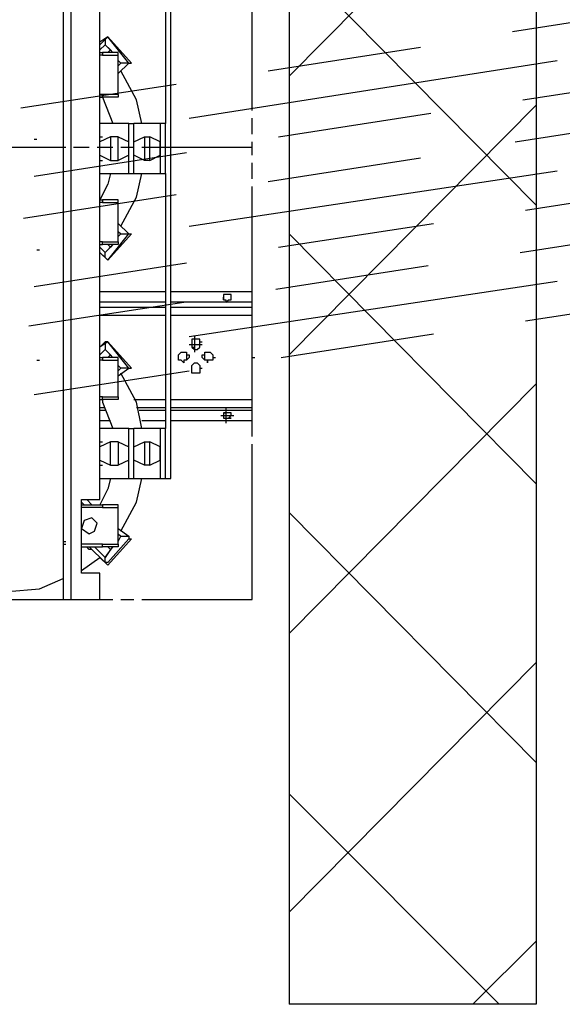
# Model space of a CAD drawing. Header units: millimetres. Extents: x 46 to 491, y -41 to 547.
# Tile 79 of 140: x 265 to 274, y 85 to 101. Entities that reach past the tile are written whole.
import ezdxf

# ---------------------------------------------------------------- set-up
doc = ezdxf.new("R2010")
doc.units = ezdxf.units.MM
doc.header["$LTSCALE"] = 10
doc.layers.add('xref', color=252, linetype='Continuous')

# ---------------------------------------------------------------- blocks, each defined once
blk = doc.blocks.new('stacja')
at = {"color": 5, "lineweight": 25}
for points in [[(183.515, 104.182333), (219.71, 104.182333), (219.71, 34.459333)], [(183.515, 100.203), (215.730667, 100.203), (215.730667, 34.459333)], [(212.217, 55.499), (212.217, 40.978666)], [(212.217, 55.499), (212.217, 40.978666)], [(213.741, 42.926), (213.825667, 42.926), (213.825667, 53.551666)], [(213.741, 42.926), (213.825667, 42.926), (213.825667, 53.551666)], [(213.741, 50.546), (213.741, 48.641)], [(213.741, 50.546), (213.741, 48.641)], [(213.148334, 49.614666), (213.190667, 49.614666), (212.809667, 50.038), (212.682667, 49.953333)], [(213.148334, 49.614666), (213.190667, 49.614666), (212.809667, 50.038), (212.682667, 49.953333)], [(212.767334, 49.995666), (212.682667, 49.911)], [(212.767334, 49.995666), (212.682667, 49.911)], [(213.148334, 49.614666), (212.809667, 50.038), (212.767334, 49.995666), (212.767334, 49.911)], [(213.148334, 49.614666), (212.809667, 50.038), (212.767334, 49.995666), (212.767334, 49.911)], [(212.682667, 49.784), (212.725, 49.784), (212.725, 49.741666), (212.682667, 49.741666)], [(212.682667, 49.784), (212.725, 49.784), (212.725, 49.741666), (212.682667, 49.741666)], [(212.725, 49.741666), (212.979, 49.741666), (212.979, 49.784), (212.725, 49.784)], [(212.725, 49.741666), (212.979, 49.741666), (212.979, 49.784), (212.725, 49.784)], [(212.979, 49.657), (213.021334, 49.614666), (212.979, 49.572333)], [(212.979, 49.657), (213.021334, 49.614666), (212.979, 49.572333)], [(212.979, 49.445333), (213.148334, 49.614666), (213.021334, 49.614666)], [(212.979, 49.445333), (213.148334, 49.614666), (213.021334, 49.614666)], [(213.36, 48.641), (213.275334, 49.022), (213.021334, 49.487666)], [(213.36, 48.641), (213.275334, 49.022), (213.021334, 49.487666)], [(212.979, 49.106666), (212.725, 49.106666), (212.725, 49.064333)], [(212.979, 49.106666), (212.979, 49.064333), (212.725, 49.064333)], [(212.979, 49.106666), (212.725, 49.106666), (212.725, 49.064333)], [(212.979, 49.106666), (212.979, 49.064333), (212.725, 49.064333)], [(212.725, 49.064333), (212.894334, 48.641)], [(212.725, 49.064333), (212.894334, 48.641)], [(213.148334, 47.836666), (213.148334, 48.641), (213.233, 48.641)], [(213.148334, 47.836666), (213.233, 47.836666), (213.233, 48.641)], [(213.148334, 47.836666), (213.148334, 48.641), (213.233, 48.641)], [(213.148334, 47.836666), (213.233, 47.836666), (213.233, 48.641)], [(212.852, 48.429333), (212.852, 48.048333)], [(212.852, 48.429333), (212.852, 48.048333)], [(212.979, 48.048333), (212.979, 48.429333)], [(212.979, 48.048333), (212.979, 48.429333)], [(213.402334, 48.429333), (213.402334, 48.048333)], [(213.402334, 48.429333), (213.402334, 48.048333)], [(213.487, 48.26), (213.487, 48.429333)], [(213.487, 48.26), (213.487, 48.429333)], [(213.148334, 48.133), (213.148334, 48.344666)], [(213.148334, 48.133), (213.148334, 48.344666)], [(213.487, 48.048333), (213.487, 48.26)], [(213.487, 48.048333), (213.487, 48.26)], [(213.614, 48.26), (215.138, 48.26)], [(213.656334, 48.133), (213.656334, 48.344666)], [(213.656334, 48.133), (213.656334, 48.344666)], [(214.884, 48.26), (215.138, 48.26)], [(213.487, 48.048333), (213.402334, 48.048333), (213.233, 48.133)], [(213.487, 48.048333), (213.402334, 48.048333), (213.233, 48.133)], [(212.852, 47.836666), (212.809667, 47.667333), (212.682667, 47.413333)], [(212.852, 47.836666), (212.809667, 47.667333), (212.682667, 47.413333)], [(213.021334, 46.99), (213.275334, 47.455666), (213.36, 47.836666)], [(213.021334, 46.99), (213.275334, 47.455666), (213.36, 47.836666)], [(213.741, 47.836666), (213.741, 43.730333)], [(213.741, 47.836666), (213.741, 43.730333)], [(212.682667, 47.413333), (212.725, 47.413333), (212.725, 47.371), (212.682667, 47.371)], [(212.682667, 47.413333), (212.725, 47.413333), (212.725, 47.371), (212.682667, 47.371)], [(212.725, 47.371), (212.979, 47.371), (212.979, 47.413333), (212.725, 47.413333)], [(212.725, 47.371), (212.979, 47.371), (212.979, 47.413333), (212.725, 47.413333)], [(212.809667, 46.439666), (213.148334, 46.863)], [(213.148334, 46.863), (213.190667, 46.863), (212.809667, 46.439666)], [(212.809667, 46.439666), (213.148334, 46.863)], [(213.148334, 46.863), (213.190667, 46.863), (212.809667, 46.439666)], [(213.021334, 46.863), (213.148334, 46.863)], [(213.021334, 46.863), (213.148334, 46.863)], [(212.682667, 46.693666), (212.725, 46.693666), (212.725, 46.736), (212.682667, 46.736)], [(212.682667, 46.693666), (212.725, 46.693666), (212.725, 46.736), (212.682667, 46.736)], [(212.725, 46.736), (212.979, 46.736), (212.979, 46.693666), (212.725, 46.693666)], [(212.725, 46.736), (212.979, 46.736), (212.979, 46.693666), (212.725, 46.693666)], [(212.767334, 46.482), (212.682667, 46.566666)], [(212.809667, 46.439666), (212.682667, 46.566666)], [(212.767334, 46.482), (212.682667, 46.566666)], [(212.809667, 46.439666), (212.682667, 46.566666)], [(212.809667, 46.439666), (212.767334, 46.482), (212.767334, 46.566666)], [(212.809667, 46.439666), (212.767334, 46.482), (212.767334, 46.566666)], [(212.682667, 45.042666), (212.682667, 45.677666)], [(212.682667, 45.042666), (212.682667, 45.677666)], [(215.138, 45.677666), (215.138, 45.762333), (213.825667, 45.762333)], [(215.138, 45.677666), (215.138, 45.762333), (213.825667, 45.762333)], [(215.138, 45.550666), (215.138, 45.677666)], [(215.138, 45.550666), (215.138, 45.677666)], [(213.741, 45.550666), (212.682667, 45.550666)], [(213.741, 45.550666), (212.682667, 45.550666)], [(215.138, 45.550666), (213.825667, 45.550666)], [(215.138, 45.550666), (213.825667, 45.550666)], [(215.138, 44.196), (215.138, 45.550666)], [(215.138, 44.196), (215.138, 45.550666)], [(213.148334, 44.704), (213.190667, 44.704), (212.809667, 45.127333), (212.682667, 45.042666)], [(213.148334, 44.704), (213.190667, 44.704), (212.809667, 45.127333), (212.682667, 45.042666)], [(213.148334, 44.704), (212.809667, 45.127333), (212.767334, 45.127333), (212.767334, 45.000333)], [(213.148334, 44.704), (212.809667, 45.127333), (212.767334, 45.127333), (212.767334, 45.000333)], [(212.682667, 44.873333), (212.725, 44.873333), (212.725, 44.831), (212.682667, 44.831)], [(212.682667, 44.873333), (212.725, 44.873333), (212.725, 44.831), (212.682667, 44.831)], [(212.725, 44.831), (212.979, 44.831), (212.979, 44.873333), (212.725, 44.873333)], [(212.725, 44.831), (212.979, 44.831), (212.979, 44.873333), (212.725, 44.873333)], [(212.894334, 44.873333), (212.852, 44.915666)], [(212.894334, 44.873333), (212.852, 44.915666)], [(212.979, 44.577), (213.148334, 44.704), (213.021334, 44.704)], [(212.979, 44.577), (213.148334, 44.704), (213.021334, 44.704)], [(213.36, 43.730333), (213.275334, 44.153666), (213.021334, 44.619333)], [(213.36, 43.730333), (213.275334, 44.153666), (213.021334, 44.619333)], [(212.682667, 44.196), (212.725, 44.196), (212.725, 44.238333), (212.682667, 44.238333)], [(212.682667, 44.196), (212.725, 44.196), (212.725, 44.238333), (212.682667, 44.238333)], [(212.725, 44.238333), (212.979, 44.238333), (212.979, 44.196), (212.725, 44.196)], [(212.725, 44.238333), (212.979, 44.238333), (212.979, 44.196), (212.725, 44.196)], [(212.682667, 44.069), (212.682667, 44.196)], [(212.682667, 44.069), (212.682667, 44.196)], [(212.682667, 43.518666), (212.682667, 44.153666)], [(212.682667, 43.518666), (212.682667, 44.153666)], [(212.725, 44.196), (212.725, 44.153666), (212.894334, 43.730333)], [(212.725, 44.196), (212.725, 44.153666), (212.894334, 43.730333)], [(213.233, 44.196), (213.741, 44.196)], [(213.233, 44.196), (213.741, 44.196)], [(213.825667, 44.196), (215.138, 44.196)], [(213.825667, 44.196), (215.138, 44.196)], [(215.138, 44.069), (215.138, 44.196)], [(215.138, 44.069), (215.138, 44.196)], [(213.825667, 43.857333), (215.138, 43.857333), (215.138, 44.026666)], [(213.825667, 43.857333), (215.138, 43.857333), (215.138, 44.026666)], [(215.138, 44.026666), (215.138, 44.069)], [(215.138, 44.026666), (215.138, 44.069)], [(213.148334, 42.926), (213.148334, 43.730333), (213.233, 43.730333)], [(213.148334, 42.926), (213.233, 42.926), (213.233, 43.730333)], [(213.148334, 42.926), (213.148334, 43.730333), (213.233, 43.730333)], [(213.148334, 42.926), (213.233, 42.926), (213.233, 43.730333)], [(212.852, 43.137666), (212.852, 43.518666)], [(212.852, 43.137666), (212.852, 43.518666)], [(212.979, 43.518666), (212.979, 43.137666)], [(212.979, 43.518666), (212.979, 43.137666)], [(213.402334, 43.518666), (213.402334, 43.137666)], [(213.402334, 43.518666), (213.402334, 43.137666)], [(213.487, 43.349333), (213.487, 43.518666)], [(213.487, 43.349333), (213.487, 43.518666)], [(213.614, 40.978666), (215.138, 40.978666), (215.138, 43.476333)], [(213.148334, 43.222333), (213.148334, 43.434)], [(213.148334, 43.222333), (213.148334, 43.434)], [(213.487, 43.137666), (213.487, 43.349333)], [(213.487, 43.137666), (213.487, 43.349333)], [(213.656334, 43.222333), (213.656334, 43.434)], [(213.656334, 43.222333), (213.656334, 43.434)], [(213.487, 43.137666), (213.402334, 43.137666), (213.233, 43.222333)], [(213.487, 43.137666), (213.402334, 43.137666), (213.233, 43.222333)], [(212.852, 42.926), (212.809667, 42.756666), (212.682667, 42.502666)], [(212.852, 42.926), (212.809667, 42.756666), (212.682667, 42.502666)], [(213.021334, 42.079333), (213.275334, 42.545), (213.36, 42.926)], [(213.021334, 42.079333), (213.275334, 42.545), (213.36, 42.926)], [(212.386334, 41.402), (212.386334, 42.587333)], [(212.386334, 41.402), (212.386334, 42.587333)], [(212.386334, 42.502666), (212.725, 42.502666), (212.725, 42.460333), (212.386334, 42.460333)], [(212.386334, 42.502666), (212.725, 42.502666), (212.725, 42.460333), (212.386334, 42.460333)], [(212.725, 42.460333), (212.979, 42.460333), (212.979, 42.502666), (212.725, 42.502666)], [(212.725, 42.460333), (212.979, 42.460333), (212.979, 42.502666), (212.725, 42.502666)], [(212.09, 41.867666), (212.132334, 41.867666)], [(212.09, 41.867666), (212.132334, 41.867666)], [(212.386334, 41.825333), (212.725, 41.825333), (212.725, 41.867666), (212.386334, 41.867666)], [(212.386334, 41.825333), (212.725, 41.825333), (212.725, 41.867666), (212.386334, 41.867666)], [(212.725, 41.867666), (212.979, 41.867666), (212.979, 41.825333), (212.725, 41.825333)], [(212.725, 41.867666), (212.979, 41.867666), (212.979, 41.825333), (212.725, 41.825333)], [(213.148334, 41.952333), (213.190667, 41.952333), (212.809667, 41.529)], [(213.148334, 41.952333), (213.190667, 41.952333), (212.809667, 41.529)], [(213.021334, 41.994666), (213.148334, 41.994666)], [(213.021334, 41.994666), (213.148334, 41.994666)], [(213.148334, 41.994666), (213.148334, 41.952333)], [(213.148334, 41.994666), (213.148334, 41.952333)], [(212.555667, 41.783), (212.513334, 41.783), (212.471, 41.825333)], [(212.555667, 41.783), (212.513334, 41.783), (212.471, 41.825333)], [(212.386334, 41.444333), (212.682667, 41.656)], [(212.386334, 41.444333), (212.682667, 41.656)], [(212.809667, 41.529), (212.682667, 41.656)], [(212.809667, 41.529), (212.682667, 41.656)], [(212.809667, 41.571333), (212.767334, 41.571333), (212.767334, 41.656)], [(212.809667, 41.571333), (212.767334, 41.571333), (212.767334, 41.656)], [(210.269667, 41.275), (210.650667, 41.148), (211.201, 41.105666), (211.709, 41.148), (212.09, 41.317333)], [(210.269667, 41.275), (210.650667, 41.148), (211.201, 41.105666), (211.709, 41.148), (212.09, 41.317333)], [(214.884, 40.978666), (215.138, 40.978666), (215.138, 41.232666)], [(209.634667, 40.978666), (212.132334, 40.978666)], [(212.09, 40.978666), (212.217, 40.978666)], [(212.09, 40.978666), (212.217, 40.978666)], [(212.217, 40.978666), (212.682667, 40.978666)], [(212.217, 40.978666), (212.682667, 40.978666)]]:
    blk.add_lwpolyline(points, dxfattribs=at)
for points in [[(213.656334, 48.641), (213.656334, 47.836666), (213.741, 47.836666), (213.741, 48.641)], [(213.656334, 48.641), (213.656334, 47.836666), (213.741, 47.836666), (213.741, 48.641)], [(214.799334, 45.804666), (214.799334, 45.889333), (214.672334, 45.889333), (214.672334, 45.804666), (214.714667, 45.804666), (214.714667, 45.762333), (214.757, 45.804666)], [(214.799334, 45.804666), (214.799334, 45.889333), (214.672334, 45.889333), (214.672334, 45.804666), (214.714667, 45.804666), (214.714667, 45.762333), (214.757, 45.804666)], [(214.206667, 45.000333), (214.249, 45.000333), (214.291334, 45.042666), (214.291334, 45.169666), (214.164334, 45.169666), (214.164334, 45.042666)], [(214.206667, 45.000333), (214.249, 45.000333), (214.291334, 45.042666), (214.291334, 45.169666), (214.164334, 45.169666), (214.164334, 45.042666)], [(214.037334, 44.958), (214.079667, 44.958), (214.079667, 44.915666), (214.122, 44.915666), (214.122, 44.873333), (214.079667, 44.831), (214.037334, 44.831), (214.037334, 44.788666), (213.995, 44.831), (213.952667, 44.831), (213.952667, 44.915666), (213.995, 44.958)], [(214.037334, 44.958), (214.079667, 44.958), (214.079667, 44.915666), (214.122, 44.915666), (214.122, 44.873333), (214.079667, 44.831), (214.037334, 44.831), (214.037334, 44.788666), (213.995, 44.831), (213.952667, 44.831), (213.952667, 44.915666), (213.995, 44.958)], [(214.418334, 44.958), (214.460667, 44.958), (214.503, 44.915666), (214.503, 44.831), (214.418334, 44.831), (214.418334, 44.788666), (214.418334, 44.831), (214.376, 44.831), (214.333667, 44.873333), (214.333667, 44.915666), (214.376, 44.915666), (214.376, 44.958)], [(214.418334, 44.958), (214.460667, 44.958), (214.503, 44.915666), (214.503, 44.831), (214.418334, 44.831), (214.418334, 44.788666), (214.418334, 44.831), (214.376, 44.831), (214.333667, 44.873333), (214.333667, 44.915666), (214.376, 44.915666), (214.376, 44.958)], [(214.206667, 44.619333), (214.164334, 44.619333), (214.164334, 44.746333), (214.206667, 44.788666), (214.249, 44.788666), (214.291334, 44.746333), (214.291334, 44.619333)], [(214.206667, 44.619333), (214.164334, 44.619333), (214.164334, 44.746333), (214.206667, 44.788666), (214.249, 44.788666), (214.291334, 44.746333), (214.291334, 44.619333)], [(214.799334, 43.942), (214.799334, 43.984333), (214.672334, 43.984333), (214.672334, 43.899666), (214.757, 43.899666)], [(214.799334, 43.942), (214.799334, 43.984333), (214.672334, 43.984333), (214.672334, 43.899666), (214.757, 43.899666)], [(213.656334, 43.730333), (213.656334, 42.926), (213.741, 42.926), (213.741, 43.730333)], [(213.656334, 43.730333), (213.656334, 42.926), (213.741, 42.926), (213.741, 43.730333)], [(212.428667, 42.248666), (212.386334, 42.121666), (212.513334, 42.037), (212.598, 42.079333), (212.640334, 42.206333), (212.555667, 42.291)], [(212.428667, 42.248666), (212.386334, 42.121666), (212.513334, 42.037), (212.598, 42.079333), (212.640334, 42.206333), (212.555667, 42.291)]]:
    blk.add_lwpolyline(points, close=True, dxfattribs=at)
for points in [[(212.09, 55.499), (212.09, 55.499), (212.09, 40.978666), (212.09, 40.978666)], [(212.09, 55.499), (212.09, 55.499), (212.09, 40.978666), (212.09, 40.978666)], [(212.682667, 42.587333), (212.682667, 42.587333), (212.682667, 53.890333), (212.682667, 53.890333)], [(212.682667, 42.587333), (212.682667, 42.587333), (212.682667, 53.890333), (212.682667, 53.890333)], [(215.730667, 49.403), (215.730667, 49.403), (219.71, 53.424666), (219.71, 53.424666)], [(215.138, 48.979666), (215.138, 48.979666), (215.138, 51.477333), (215.138, 51.477333)], [(219.71, 47.328666), (219.71, 47.328666), (215.730667, 51.350333), (215.730667, 51.350333)], [(215.138, 49.995666), (215.138, 49.995666), (215.138, 50.249666), (215.138, 50.249666)], [(212.682667, 49.826333), (212.682667, 49.826333), (212.767334, 49.911), (212.767334, 49.911)], [(212.682667, 49.826333), (212.682667, 49.826333), (212.767334, 49.911), (212.767334, 49.911)], [(212.852, 49.826333), (212.852, 49.826333), (212.767334, 49.911), (212.767334, 49.911)], [(212.767334, 49.911), (212.767334, 49.911), (212.894334, 49.784), (212.894334, 49.784)], [(212.852, 49.826333), (212.852, 49.826333), (212.767334, 49.911), (212.767334, 49.911)], [(212.767334, 49.911), (212.767334, 49.911), (212.894334, 49.784), (212.894334, 49.784)], [(212.809667, 49.784), (212.809667, 49.784), (212.852, 49.826333), (212.852, 49.826333)], [(212.809667, 49.784), (212.809667, 49.784), (212.852, 49.826333), (212.852, 49.826333)], [(212.894334, 49.784), (212.894334, 49.784), (212.852, 49.826333), (212.852, 49.826333)], [(212.894334, 49.784), (212.894334, 49.784), (212.852, 49.826333), (212.852, 49.826333)], [(215.138, 49.614666), (215.138, 49.614666), (215.138, 49.868666), (215.138, 49.868666)], [(212.979, 49.106666), (212.979, 49.106666), (212.979, 49.741666), (212.979, 49.741666)], [(212.979, 49.106666), (212.979, 49.106666), (212.979, 49.741666), (212.979, 49.741666)], [(215.138, 49.233666), (215.138, 49.233666), (215.138, 49.487666), (215.138, 49.487666)], [(212.725, 49.106666), (212.725, 49.106666), (212.682667, 49.106666), (212.682667, 49.106666)], [(212.725, 49.106666), (212.725, 49.106666), (212.682667, 49.106666), (212.682667, 49.106666)], [(212.682667, 49.064333), (212.682667, 49.064333), (212.725, 49.064333), (212.725, 49.064333)], [(212.682667, 49.064333), (212.682667, 49.064333), (212.725, 49.064333), (212.725, 49.064333)], [(215.138, 48.852666), (215.138, 48.852666), (215.138, 49.106666), (215.138, 49.106666)], [(215.730667, 44.915666), (215.730667, 44.915666), (219.71, 48.937333), (219.71, 48.937333)], [(215.138, 48.471666), (215.138, 48.471666), (215.138, 48.725666), (215.138, 48.725666)], [(213.148334, 48.641), (213.148334, 48.641), (212.682667, 48.641), (212.682667, 48.641)], [(213.148334, 48.641), (213.148334, 48.641), (212.682667, 48.641), (212.682667, 48.641)], [(213.656334, 48.641), (213.656334, 48.641), (213.233, 48.641), (213.233, 48.641)], [(213.656334, 48.641), (213.656334, 48.641), (213.233, 48.641), (213.233, 48.641)], [(212.682667, 48.429333), (212.682667, 48.429333), (212.725, 48.429333), (212.725, 48.429333)], [(212.682667, 48.048333), (212.682667, 48.048333), (212.682667, 48.429333), (212.682667, 48.429333)], [(212.852, 48.429333), (212.852, 48.429333), (212.682667, 48.344666), (212.682667, 48.344666)], [(212.682667, 48.429333), (212.682667, 48.429333), (212.725, 48.429333), (212.725, 48.429333)], [(212.682667, 48.048333), (212.682667, 48.048333), (212.682667, 48.429333), (212.682667, 48.429333)], [(212.852, 48.429333), (212.852, 48.429333), (212.682667, 48.344666), (212.682667, 48.344666)], [(212.979, 48.429333), (212.979, 48.429333), (212.852, 48.429333), (212.852, 48.429333)], [(212.979, 48.429333), (212.979, 48.429333), (212.852, 48.429333), (212.852, 48.429333)], [(212.979, 48.429333), (212.979, 48.429333), (213.148334, 48.344666), (213.148334, 48.344666)], [(212.979, 48.429333), (212.979, 48.429333), (213.148334, 48.344666), (213.148334, 48.344666)], [(213.233, 48.344666), (213.233, 48.344666), (213.402334, 48.429333), (213.402334, 48.429333)], [(213.233, 48.344666), (213.233, 48.344666), (213.402334, 48.429333), (213.402334, 48.429333)], [(213.402334, 48.429333), (213.402334, 48.429333), (213.487, 48.429333), (213.487, 48.429333)], [(213.402334, 48.429333), (213.402334, 48.429333), (213.487, 48.429333), (213.487, 48.429333)], [(213.656334, 48.344666), (213.656334, 48.344666), (213.487, 48.429333), (213.487, 48.429333)], [(213.656334, 48.344666), (213.656334, 48.344666), (213.487, 48.429333), (213.487, 48.429333)], [(209.634667, 48.26), (209.634667, 48.26), (212.132334, 48.26), (212.132334, 48.26)], [(211.497334, 48.26), (211.497334, 48.26), (211.751334, 48.26), (211.751334, 48.26)], [(211.878334, 48.26), (211.878334, 48.26), (212.132334, 48.26), (212.132334, 48.26)], [(212.259334, 48.26), (212.259334, 48.26), (212.513334, 48.26), (212.513334, 48.26)], [(212.640334, 48.26), (212.640334, 48.26), (212.894334, 48.26), (212.894334, 48.26)], [(213.021334, 48.26), (213.021334, 48.26), (213.233, 48.26), (213.233, 48.26)], [(213.36, 48.26), (213.36, 48.26), (213.614, 48.26), (213.614, 48.26)], [(213.741, 48.26), (213.741, 48.26), (213.995, 48.26), (213.995, 48.26)], [(214.122, 48.26), (214.122, 48.26), (214.376, 48.26), (214.376, 48.26)], [(214.503, 48.26), (214.503, 48.26), (214.757, 48.26), (214.757, 48.26)], [(215.138, 48.133), (215.138, 48.133), (215.138, 48.344666), (215.138, 48.344666)], [(212.682667, 48.133), (212.682667, 48.133), (212.852, 48.048333), (212.852, 48.048333)], [(212.682667, 48.133), (212.682667, 48.133), (212.852, 48.048333), (212.852, 48.048333)], [(212.682667, 48.048333), (212.682667, 48.048333), (212.725, 48.048333), (212.725, 48.048333)], [(212.682667, 48.048333), (212.682667, 48.048333), (212.725, 48.048333), (212.725, 48.048333)], [(212.852, 48.048333), (212.852, 48.048333), (212.979, 48.048333), (212.979, 48.048333)], [(212.852, 48.048333), (212.852, 48.048333), (212.979, 48.048333), (212.979, 48.048333)], [(213.148334, 48.133), (213.148334, 48.133), (212.979, 48.048333), (212.979, 48.048333)], [(213.148334, 48.133), (213.148334, 48.133), (212.979, 48.048333), (212.979, 48.048333)], [(213.487, 48.048333), (213.487, 48.048333), (213.656334, 48.133), (213.656334, 48.133)], [(213.487, 48.048333), (213.487, 48.048333), (213.656334, 48.133), (213.656334, 48.133)], [(215.138, 47.752), (215.138, 47.752), (215.138, 48.006), (215.138, 48.006)], [(212.682667, 47.836666), (212.682667, 47.836666), (213.148334, 47.836666), (213.148334, 47.836666)], [(212.682667, 47.836666), (212.682667, 47.836666), (213.148334, 47.836666), (213.148334, 47.836666)], [(213.233, 47.836666), (213.233, 47.836666), (213.656334, 47.836666), (213.656334, 47.836666)], [(213.233, 47.836666), (213.233, 47.836666), (213.656334, 47.836666), (213.656334, 47.836666)], [(215.138, 47.371), (215.138, 47.371), (215.138, 47.625), (215.138, 47.625)], [(215.138, 45.000333), (215.138, 45.000333), (215.138, 47.498), (215.138, 47.498)], [(212.979, 46.736), (212.979, 46.736), (212.979, 47.371), (212.979, 47.371)], [(212.979, 46.736), (212.979, 46.736), (212.979, 47.371), (212.979, 47.371)], [(215.138, 46.99), (215.138, 46.99), (215.138, 47.244), (215.138, 47.244)], [(212.979, 47.032333), (212.979, 47.032333), (213.148334, 46.863), (213.148334, 46.863)], [(212.979, 47.032333), (212.979, 47.032333), (213.148334, 46.863), (213.148334, 46.863)], [(212.979, 46.905333), (212.979, 46.905333), (213.021334, 46.863), (213.021334, 46.863)], [(212.979, 46.905333), (212.979, 46.905333), (213.021334, 46.863), (213.021334, 46.863)], [(212.979, 46.820666), (212.979, 46.820666), (213.021334, 46.863), (213.021334, 46.863)], [(212.979, 46.820666), (212.979, 46.820666), (213.021334, 46.863), (213.021334, 46.863)], [(215.138, 46.609), (215.138, 46.609), (215.138, 46.863), (215.138, 46.863)], [(219.71, 42.841333), (219.71, 42.841333), (215.730667, 46.863), (215.730667, 46.863)], [(212.682667, 46.651333), (212.682667, 46.651333), (212.767334, 46.566666), (212.767334, 46.566666)], [(212.682667, 46.651333), (212.682667, 46.651333), (212.767334, 46.566666), (212.767334, 46.566666)], [(212.767334, 46.566666), (212.767334, 46.566666), (212.894334, 46.693666), (212.894334, 46.693666)], [(212.767334, 46.566666), (212.767334, 46.566666), (212.894334, 46.693666), (212.894334, 46.693666)], [(212.852, 46.651333), (212.852, 46.651333), (212.767334, 46.566666), (212.767334, 46.566666)], [(212.852, 46.651333), (212.852, 46.651333), (212.767334, 46.566666), (212.767334, 46.566666)], [(212.809667, 46.693666), (212.809667, 46.693666), (212.852, 46.651333), (212.852, 46.651333)], [(212.809667, 46.693666), (212.809667, 46.693666), (212.852, 46.651333), (212.852, 46.651333)], [(212.894334, 46.693666), (212.894334, 46.693666), (212.852, 46.651333), (212.852, 46.651333)], [(212.894334, 46.693666), (212.894334, 46.693666), (212.852, 46.651333), (212.852, 46.651333)], [(215.138, 46.228), (215.138, 46.228), (215.138, 46.482), (215.138, 46.482)], [(215.138, 45.847), (215.138, 45.847), (215.138, 46.101), (215.138, 46.101)], [(213.741, 45.931666), (213.741, 45.931666), (212.682667, 45.931666), (212.682667, 45.931666)], [(213.741, 45.931666), (213.741, 45.931666), (212.682667, 45.931666), (212.682667, 45.931666)], [(215.138, 45.931666), (215.138, 45.931666), (213.825667, 45.931666), (213.825667, 45.931666)], [(215.138, 45.931666), (215.138, 45.931666), (213.825667, 45.931666), (213.825667, 45.931666)], [(214.672334, 45.804666), (214.672334, 45.804666), (214.672334, 45.847), (214.672334, 45.847)], [(214.672334, 45.804666), (214.672334, 45.804666), (214.672334, 45.847), (214.672334, 45.847)], [(215.138, 45.762333), (215.138, 45.762333), (215.138, 45.931666), (215.138, 45.931666)], [(215.138, 45.762333), (215.138, 45.762333), (215.138, 45.931666), (215.138, 45.931666)], [(213.741, 45.762333), (213.741, 45.762333), (212.682667, 45.762333), (212.682667, 45.762333)], [(213.741, 45.762333), (213.741, 45.762333), (212.682667, 45.762333), (212.682667, 45.762333)], [(213.741, 45.677666), (213.741, 45.677666), (212.682667, 45.677666), (212.682667, 45.677666)], [(213.741, 45.677666), (213.741, 45.677666), (212.682667, 45.677666), (212.682667, 45.677666)], [(215.138, 45.677666), (215.138, 45.677666), (213.825667, 45.677666), (213.825667, 45.677666)], [(215.138, 45.677666), (215.138, 45.677666), (213.825667, 45.677666), (213.825667, 45.677666)], [(215.138, 45.508333), (215.138, 45.508333), (215.138, 45.72), (215.138, 45.72)], [(215.138, 45.127333), (215.138, 45.127333), (215.138, 45.381333), (215.138, 45.381333)], [(214.206667, 45.212), (214.206667, 45.212), (214.206667, 44.958), (214.206667, 44.958)], [(214.206667, 45.212), (214.206667, 45.212), (214.206667, 44.958), (214.206667, 44.958)], [(212.767334, 45.127333), (212.767334, 45.127333), (212.682667, 45.042666), (212.682667, 45.042666)], [(212.767334, 45.127333), (212.767334, 45.127333), (212.682667, 45.042666), (212.682667, 45.042666)], [(214.122, 45.085), (214.122, 45.085), (214.333667, 45.085), (214.333667, 45.085)], [(214.122, 45.085), (214.122, 45.085), (214.333667, 45.085), (214.333667, 45.085)], [(214.291334, 45.127333), (214.291334, 45.127333), (214.333667, 45.127333), (214.333667, 45.127333)], [(212.682667, 44.915666), (212.682667, 44.915666), (212.767334, 45.000333), (212.767334, 45.000333)], [(212.682667, 44.915666), (212.682667, 44.915666), (212.767334, 45.000333), (212.767334, 45.000333)], [(212.852, 44.915666), (212.852, 44.915666), (212.767334, 45.000333), (212.767334, 45.000333)], [(212.767334, 45.000333), (212.767334, 45.000333), (212.894334, 44.873333), (212.894334, 44.873333)], [(212.852, 44.915666), (212.852, 44.915666), (212.767334, 45.000333), (212.767334, 45.000333)], [(212.767334, 45.000333), (212.767334, 45.000333), (212.894334, 44.873333), (212.894334, 44.873333)], [(212.809667, 44.873333), (212.809667, 44.873333), (212.852, 44.915666), (212.852, 44.915666)], [(212.809667, 44.873333), (212.809667, 44.873333), (212.852, 44.915666), (212.852, 44.915666)], [(213.995, 44.958), (213.995, 44.958), (214.037334, 44.958), (214.037334, 44.958)], [(213.995, 44.958), (213.995, 44.958), (214.037334, 44.958), (214.037334, 44.958)], [(214.079667, 44.958), (214.079667, 44.958), (214.079667, 44.831), (214.079667, 44.831)], [(214.079667, 44.958), (214.079667, 44.958), (214.079667, 44.831), (214.079667, 44.831)], [(214.376, 44.831), (214.376, 44.831), (214.376, 44.958), (214.376, 44.958)], [(214.376, 44.831), (214.376, 44.831), (214.376, 44.958), (214.376, 44.958)], [(214.418334, 44.958), (214.418334, 44.958), (214.460667, 44.958), (214.460667, 44.958)], [(214.418334, 44.958), (214.418334, 44.958), (214.460667, 44.958), (214.460667, 44.958)], [(215.138, 44.746333), (215.138, 44.746333), (215.138, 45.000333), (215.138, 45.000333)], [(212.979, 44.238333), (212.979, 44.238333), (212.979, 44.831), (212.979, 44.831)], [(212.979, 44.238333), (212.979, 44.238333), (212.979, 44.831), (212.979, 44.831)], [(212.979, 44.746333), (212.979, 44.746333), (213.021334, 44.704), (213.021334, 44.704)], [(212.979, 44.746333), (212.979, 44.746333), (213.021334, 44.704), (213.021334, 44.704)], [(214.206667, 44.788666), (214.206667, 44.788666), (214.249, 44.788666), (214.249, 44.788666)], [(214.206667, 44.788666), (214.206667, 44.788666), (214.249, 44.788666), (214.249, 44.788666)], [(212.979, 44.661666), (212.979, 44.661666), (213.021334, 44.704), (213.021334, 44.704)], [(212.979, 44.661666), (212.979, 44.661666), (213.021334, 44.704), (213.021334, 44.704)], [(215.138, 44.365333), (215.138, 44.365333), (215.138, 44.619333), (215.138, 44.619333)], [(215.730667, 40.428333), (215.730667, 40.428333), (219.71, 44.45), (219.71, 44.45)], [(215.138, 43.984333), (215.138, 43.984333), (215.138, 44.238333), (215.138, 44.238333)], [(212.682667, 44.069), (212.682667, 44.069), (212.767334, 44.069), (212.767334, 44.069)], [(212.682667, 44.069), (212.682667, 44.069), (212.767334, 44.069), (212.767334, 44.069)], [(212.682667, 44.026666), (212.682667, 44.026666), (212.767334, 44.026666), (212.767334, 44.026666)], [(212.682667, 44.026666), (212.682667, 44.026666), (212.767334, 44.026666), (212.767334, 44.026666)], [(213.275334, 44.069), (213.275334, 44.069), (213.741, 44.069), (213.741, 44.069)], [(213.275334, 44.069), (213.275334, 44.069), (213.741, 44.069), (213.741, 44.069)], [(213.317667, 44.026666), (213.317667, 44.026666), (213.741, 44.026666), (213.741, 44.026666)], [(213.317667, 44.026666), (213.317667, 44.026666), (213.741, 44.026666), (213.741, 44.026666)], [(213.825667, 44.069), (213.825667, 44.069), (215.138, 44.069), (215.138, 44.069)], [(213.825667, 44.069), (213.825667, 44.069), (215.138, 44.069), (215.138, 44.069)], [(213.825667, 44.026666), (213.825667, 44.026666), (215.138, 44.026666), (215.138, 44.026666)], [(213.825667, 44.026666), (213.825667, 44.026666), (215.138, 44.026666), (215.138, 44.026666)], [(214.63, 43.942), (214.63, 43.942), (214.841667, 43.942), (214.841667, 43.942)], [(214.63, 43.942), (214.63, 43.942), (214.841667, 43.942), (214.841667, 43.942)], [(214.672334, 43.942), (214.672334, 43.942), (214.714667, 43.942), (214.714667, 43.942)], [(214.672334, 43.942), (214.672334, 43.942), (214.714667, 43.942), (214.714667, 43.942)], [(214.714667, 44.069), (214.714667, 44.069), (214.714667, 43.815), (214.714667, 43.815)], [(214.714667, 44.069), (214.714667, 44.069), (214.714667, 43.815), (214.714667, 43.815)], [(212.682667, 43.857333), (212.682667, 43.857333), (212.852, 43.857333), (212.852, 43.857333)], [(212.682667, 43.857333), (212.682667, 43.857333), (212.852, 43.857333), (212.852, 43.857333)], [(213.36, 43.857333), (213.36, 43.857333), (213.741, 43.857333), (213.741, 43.857333)], [(213.36, 43.857333), (213.36, 43.857333), (213.741, 43.857333), (213.741, 43.857333)], [(214.799334, 43.899666), (214.799334, 43.899666), (214.757, 43.899666), (214.757, 43.899666)], [(215.138, 43.603333), (215.138, 43.603333), (215.138, 43.857333), (215.138, 43.857333)], [(213.148334, 43.730333), (213.148334, 43.730333), (212.682667, 43.730333), (212.682667, 43.730333)], [(213.148334, 43.730333), (213.148334, 43.730333), (212.682667, 43.730333), (212.682667, 43.730333)], [(213.656334, 43.730333), (213.656334, 43.730333), (213.233, 43.730333), (213.233, 43.730333)], [(213.656334, 43.730333), (213.656334, 43.730333), (213.233, 43.730333), (213.233, 43.730333)], [(212.682667, 43.518666), (212.682667, 43.518666), (212.725, 43.518666), (212.725, 43.518666)], [(212.682667, 43.137666), (212.682667, 43.137666), (212.682667, 43.518666), (212.682667, 43.518666)], [(212.852, 43.518666), (212.852, 43.518666), (212.682667, 43.434), (212.682667, 43.434)], [(212.682667, 43.518666), (212.682667, 43.518666), (212.725, 43.518666), (212.725, 43.518666)], [(212.682667, 43.137666), (212.682667, 43.137666), (212.682667, 43.518666), (212.682667, 43.518666)], [(212.852, 43.518666), (212.852, 43.518666), (212.682667, 43.434), (212.682667, 43.434)], [(212.979, 43.518666), (212.979, 43.518666), (212.852, 43.518666), (212.852, 43.518666)], [(212.979, 43.518666), (212.979, 43.518666), (212.852, 43.518666), (212.852, 43.518666)], [(212.979, 43.518666), (212.979, 43.518666), (213.148334, 43.434), (213.148334, 43.434)], [(212.979, 43.518666), (212.979, 43.518666), (213.148334, 43.434), (213.148334, 43.434)], [(213.233, 43.434), (213.233, 43.434), (213.402334, 43.518666), (213.402334, 43.518666)], [(213.233, 43.434), (213.233, 43.434), (213.402334, 43.518666), (213.402334, 43.518666)], [(213.402334, 43.518666), (213.402334, 43.518666), (213.487, 43.518666), (213.487, 43.518666)], [(213.402334, 43.518666), (213.402334, 43.518666), (213.487, 43.518666), (213.487, 43.518666)], [(213.656334, 43.434), (213.656334, 43.434), (213.487, 43.518666), (213.487, 43.518666)], [(213.656334, 43.434), (213.656334, 43.434), (213.487, 43.518666), (213.487, 43.518666)], [(215.138, 43.222333), (215.138, 43.222333), (215.138, 43.476333), (215.138, 43.476333)], [(212.682667, 43.222333), (212.682667, 43.222333), (212.852, 43.137666), (212.852, 43.137666)], [(212.682667, 43.222333), (212.682667, 43.222333), (212.852, 43.137666), (212.852, 43.137666)], [(212.682667, 43.137666), (212.682667, 43.137666), (212.725, 43.137666), (212.725, 43.137666)], [(212.682667, 43.137666), (212.682667, 43.137666), (212.725, 43.137666), (212.725, 43.137666)], [(212.852, 43.137666), (212.852, 43.137666), (212.979, 43.137666), (212.979, 43.137666)], [(212.852, 43.137666), (212.852, 43.137666), (212.979, 43.137666), (212.979, 43.137666)], [(213.148334, 43.222333), (213.148334, 43.222333), (212.979, 43.137666), (212.979, 43.137666)], [(213.148334, 43.222333), (213.148334, 43.222333), (212.979, 43.137666), (212.979, 43.137666)], [(213.487, 43.137666), (213.487, 43.137666), (213.656334, 43.222333), (213.656334, 43.222333)], [(213.487, 43.137666), (213.487, 43.137666), (213.656334, 43.222333), (213.656334, 43.222333)], [(215.138, 42.883666), (215.138, 42.883666), (215.138, 43.095333), (215.138, 43.095333)], [(212.682667, 42.926), (212.682667, 42.926), (213.148334, 42.926), (213.148334, 42.926)], [(212.682667, 42.926), (212.682667, 42.926), (213.148334, 42.926), (213.148334, 42.926)], [(213.233, 42.926), (213.233, 42.926), (213.656334, 42.926), (213.656334, 42.926)], [(213.233, 42.926), (213.233, 42.926), (213.656334, 42.926), (213.656334, 42.926)], [(215.138, 42.502666), (215.138, 42.502666), (215.138, 42.756666), (215.138, 42.756666)], [(212.386334, 42.587333), (212.386334, 42.587333), (212.682667, 42.587333), (212.682667, 42.587333)], [(212.386334, 42.587333), (212.386334, 42.587333), (212.682667, 42.587333), (212.682667, 42.587333)], [(212.386334, 42.545), (212.386334, 42.545), (212.428667, 42.502666), (212.428667, 42.502666)], [(212.386334, 42.545), (212.386334, 42.545), (212.428667, 42.502666), (212.428667, 42.502666)], [(212.471, 42.587333), (212.471, 42.587333), (212.555667, 42.502666), (212.555667, 42.502666)], [(212.471, 42.587333), (212.471, 42.587333), (212.555667, 42.502666), (212.555667, 42.502666)], [(212.979, 41.867666), (212.979, 41.867666), (212.979, 42.460333), (212.979, 42.460333)], [(212.979, 41.867666), (212.979, 41.867666), (212.979, 42.460333), (212.979, 42.460333)], [(215.138, 42.121666), (215.138, 42.121666), (215.138, 42.375666), (215.138, 42.375666)], [(219.71, 38.354), (219.71, 38.354), (215.730667, 42.375666), (215.730667, 42.375666)], [(212.979, 42.121666), (212.979, 42.121666), (213.148334, 41.994666), (213.148334, 41.994666)], [(212.979, 42.121666), (212.979, 42.121666), (213.148334, 41.994666), (213.148334, 41.994666)], [(212.979, 42.037), (212.979, 42.037), (213.021334, 41.994666), (213.021334, 41.994666)], [(212.979, 42.037), (212.979, 42.037), (213.021334, 41.994666), (213.021334, 41.994666)], [(212.09, 41.91), (212.09, 41.91), (212.132334, 41.91), (212.132334, 41.91)], [(212.09, 41.91), (212.09, 41.91), (212.132334, 41.91), (212.132334, 41.91)], [(213.148334, 41.952333), (213.148334, 41.952333), (212.809667, 41.571333), (212.809667, 41.571333)], [(213.148334, 41.952333), (213.148334, 41.952333), (212.809667, 41.571333), (212.809667, 41.571333)], [(212.979, 41.91), (212.979, 41.91), (213.021334, 41.994666), (213.021334, 41.994666)], [(212.979, 41.91), (212.979, 41.91), (213.021334, 41.994666), (213.021334, 41.994666)], [(215.138, 41.740666), (215.138, 41.740666), (215.138, 41.994666), (215.138, 41.994666)], [(212.767334, 41.571333), (212.767334, 41.571333), (212.513334, 41.825333), (212.513334, 41.825333)], [(212.767334, 41.571333), (212.767334, 41.571333), (212.513334, 41.825333), (212.513334, 41.825333)], [(212.598, 41.825333), (212.598, 41.825333), (212.767334, 41.656), (212.767334, 41.656)], [(212.598, 41.825333), (212.598, 41.825333), (212.767334, 41.656), (212.767334, 41.656)], [(212.767334, 41.656), (212.767334, 41.656), (212.894334, 41.825333), (212.894334, 41.825333)], [(212.767334, 41.656), (212.767334, 41.656), (212.894334, 41.825333), (212.894334, 41.825333)], [(212.852, 41.783), (212.852, 41.783), (212.767334, 41.656), (212.767334, 41.656)], [(212.852, 41.783), (212.852, 41.783), (212.767334, 41.656), (212.767334, 41.656)], [(212.809667, 41.825333), (212.809667, 41.825333), (212.852, 41.783), (212.852, 41.783)], [(212.809667, 41.825333), (212.809667, 41.825333), (212.852, 41.783), (212.852, 41.783)], [(212.894334, 41.825333), (212.894334, 41.825333), (212.852, 41.783), (212.852, 41.783)], [(212.894334, 41.825333), (212.894334, 41.825333), (212.852, 41.783), (212.852, 41.783)], [(215.138, 41.359666), (215.138, 41.359666), (215.138, 41.613666), (215.138, 41.613666)], [(212.682667, 41.402), (212.682667, 41.402), (212.386334, 41.402), (212.386334, 41.402)], [(212.682667, 41.402), (212.682667, 41.402), (212.386334, 41.402), (212.386334, 41.402)], [(212.682667, 40.978666), (212.682667, 40.978666), (212.682667, 41.402), (212.682667, 41.402)], [(212.682667, 40.978666), (212.682667, 40.978666), (212.682667, 41.402), (212.682667, 41.402)], [(211.497334, 40.978666), (211.497334, 40.978666), (211.751334, 40.978666), (211.751334, 40.978666)], [(211.878334, 40.978666), (211.878334, 40.978666), (212.132334, 40.978666), (212.132334, 40.978666)], [(212.259334, 40.978666), (212.259334, 40.978666), (212.513334, 40.978666), (212.513334, 40.978666)], [(212.640334, 40.978666), (212.640334, 40.978666), (212.894334, 40.978666), (212.894334, 40.978666)], [(213.021334, 40.978666), (213.021334, 40.978666), (213.233, 40.978666), (213.233, 40.978666)], [(213.36, 40.978666), (213.36, 40.978666), (213.614, 40.978666), (213.614, 40.978666)], [(213.741, 40.978666), (213.741, 40.978666), (213.995, 40.978666), (213.995, 40.978666)], [(214.122, 40.978666), (214.122, 40.978666), (214.376, 40.978666), (214.376, 40.978666)], [(214.503, 40.978666), (214.503, 40.978666), (214.757, 40.978666), (214.757, 40.978666)], [(215.730667, 35.941), (215.730667, 35.941), (219.71, 39.962666), (219.71, 39.962666)], [(219.117334, 34.459333), (219.117334, 34.459333), (215.730667, 37.846), (215.730667, 37.846)], [(218.694, 34.459333), (218.694, 34.459333), (219.71, 35.475333), (219.71, 35.475333)], [(219.71, 34.459333), (219.71, 34.459333), (215.730667, 34.459333), (215.730667, 34.459333)]]:
    blk.add_open_spline(points, degree=3, dxfattribs=at)
at = {"color": 6, "lineweight": 25}
for points in [[(219.329, 50.122666), (219.329, 50.122666), (221.784334, 50.503666), (221.784334, 50.503666)], [(215.392, 49.487666), (215.392, 49.487666), (217.847334, 49.868666), (217.847334, 49.868666)], [(214.122, 48.725666), (214.122, 48.725666), (220.048667, 49.657), (220.048667, 49.657)], [(219.498334, 49.022), (219.498334, 49.022), (221.996, 49.403), (221.996, 49.403)], [(211.412667, 48.895), (211.412667, 48.895), (213.910334, 49.276), (213.910334, 49.276)], [(215.561334, 48.429333), (215.561334, 48.429333), (218.016667, 48.810333), (218.016667, 48.810333)], [(219.371334, 48.344666), (219.371334, 48.344666), (221.826667, 48.725666), (221.826667, 48.725666)], [(211.624334, 48.387), (211.624334, 48.387), (211.666667, 48.387), (211.666667, 48.387)], [(211.624334, 47.794333), (211.624334, 47.794333), (214.079667, 48.175333), (214.079667, 48.175333)], [(215.392, 47.709666), (215.392, 47.709666), (217.847334, 48.090666), (217.847334, 48.090666)], [(214.122, 46.99), (214.122, 46.99), (220.048667, 47.879), (220.048667, 47.879)], [(219.540667, 47.244), (219.540667, 47.244), (221.996, 47.625), (221.996, 47.625)], [(211.455, 47.117), (211.455, 47.117), (213.910334, 47.498), (213.910334, 47.498)], [(215.561334, 46.651333), (215.561334, 46.651333), (218.059, 47.032333), (218.059, 47.032333)], [(219.456, 46.566666), (219.456, 46.566666), (221.911334, 46.947666), (221.911334, 46.947666)], [(211.666667, 46.609), (211.666667, 46.609), (211.709, 46.609), (211.709, 46.609)], [(211.624334, 46.016333), (211.624334, 46.016333), (214.079667, 46.397333), (214.079667, 46.397333)], [(215.519, 45.974), (215.519, 45.974), (217.974334, 46.355), (217.974334, 46.355)], [(214.122, 45.212), (214.122, 45.212), (220.048667, 46.101), (220.048667, 46.101)], [(219.540667, 45.466), (219.540667, 45.466), (222.038334, 45.847), (222.038334, 45.847)], [(211.539667, 45.381333), (211.539667, 45.381333), (214.037334, 45.762333), (214.037334, 45.762333)], [(215.603667, 44.873333), (215.603667, 44.873333), (218.059, 45.254333), (218.059, 45.254333)], [(211.666667, 44.831), (211.666667, 44.831), (211.709, 44.831), (211.709, 44.831)], [(211.624334, 44.280666), (211.624334, 44.280666), (214.122, 44.661666), (214.122, 44.661666)]]:
    blk.add_open_spline(points, degree=3, dxfattribs=at)
at = {"color": 22, "lineweight": 25}
for points in [[(213.656334, 48.26), (213.656334, 48.26), (213.698667, 48.26), (213.698667, 48.26)], [(213.656334, 48.26), (213.656334, 48.26), (213.698667, 48.26), (213.698667, 48.26)], [(214.164334, 45.042666), (214.164334, 45.042666), (214.206667, 45.042666), (214.206667, 45.042666)], [(214.291334, 45.127333), (214.291334, 45.127333), (214.333667, 45.127333), (214.333667, 45.127333)], [(214.291334, 45.127333), (214.291334, 45.127333), (214.333667, 45.127333), (214.333667, 45.127333)], [(214.291334, 45.085), (214.291334, 45.085), (214.333667, 45.085), (214.333667, 45.085)], [(214.503, 44.873333), (214.503, 44.873333), (214.545334, 44.873333), (214.545334, 44.873333)], [(214.503, 44.873333), (214.503, 44.873333), (214.545334, 44.873333), (214.545334, 44.873333)], [(215.138, 44.873333), (215.138, 44.873333), (215.180334, 44.873333), (215.180334, 44.873333)], [(214.291334, 44.704), (214.291334, 44.704), (214.333667, 44.704), (214.333667, 44.704)], [(214.672334, 43.984333), (214.672334, 43.984333), (214.714667, 43.984333), (214.714667, 43.984333)], [(214.799334, 43.899666), (214.799334, 43.899666), (214.757, 43.899666), (214.757, 43.899666)], [(214.757, 43.899666), (214.757, 43.899666), (214.799334, 43.899666), (214.799334, 43.899666)]]:
    blk.add_open_spline(points, degree=3, dxfattribs=at)

msp = doc.modelspace()

# ---------------------------------------------------------------- block references
at = {"layer": 'xref'}
msp.add_blockref('stacja', (53.992334, 50.410128), dxfattribs=at)

doc.saveas('drawing.dxf')
